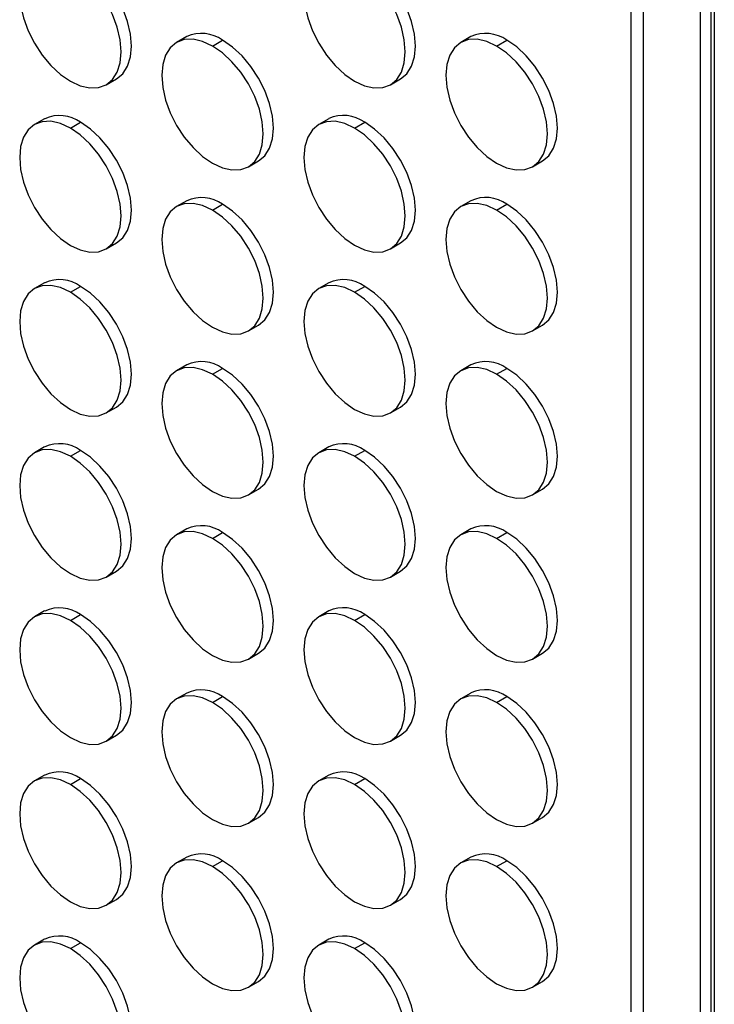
# Model space of a CAD drawing. Header units: millimetres. Extents: x 0 to 1956, y 0 to 1511.
# Tile 15 of 24: x 1748 to 1845, y 767 to 905. Entities that reach past the tile are written whole.
import ezdxf

# ---------------------------------------------------------------- set-up
doc = ezdxf.new("R2010")
doc.units = ezdxf.units.MM
doc.header["$LTSCALE"] = 7

msp = doc.modelspace()

# ---------------------------------------------------------------- linework, layer by layer
for p, q in [((1844.52, 1149.99), (1844.52, 634.73)), ((1845, 1150.27), (1845, 632.82)), ((1843.09, 635), (1843.09, 1149.16)), ((1835.11, 645.03), (1835.11, 1144.56)), ((1833.41, 646.3), (1833.41, 1143.57)), ((1771.48, 902.16), (1770.07, 901.34)), ((1775.07, 900.85), (1776.48, 901.67)), ((1811.08, 902.16), (1809.67, 901.35)), ((1814.67, 900.85), (1816.08, 901.67)), ((1760.27, 895.45), (1761.68, 896.27)), ((1799.87, 895.46), (1801.28, 896.27)), ((1751.68, 890.73), (1750.27, 889.91)), ((1791.28, 890.73), (1789.87, 889.91)), ((1755.27, 889.42), (1756.68, 890.23)), ((1794.87, 889.42), (1796.28, 890.24)), ((1780.07, 884.02), (1781.48, 884.84)), ((1819.67, 884.03), (1821.08, 884.84)), ((1771.48, 879.3), (1770.07, 878.48)), ((1775.07, 877.99), (1776.48, 878.8)), ((1811.08, 879.3), (1809.67, 878.48)), ((1814.67, 877.99), (1816.08, 878.81)), ((1760.27, 872.59), (1761.68, 873.41)), ((1799.87, 872.59), (1801.28, 873.41)), ((1751.68, 867.86), (1750.27, 867.05)), ((1755.27, 866.55), (1756.68, 867.37)), ((1791.28, 867.87), (1789.87, 867.05)), ((1794.87, 866.56), (1796.28, 867.37)), ((1780.07, 861.16), (1781.48, 861.98)), ((1819.67, 861.16), (1821.08, 861.98)), ((1771.48, 856.43), (1770.07, 855.62)), ((1811.08, 856.44), (1809.67, 855.62)), ((1775.07, 855.12), (1776.48, 855.94)), ((1814.67, 855.13), (1816.08, 855.94)), ((1760.27, 849.73), (1761.68, 850.54)), ((1799.87, 849.73), (1801.28, 850.55)), ((1751.68, 845), (1750.27, 844.18)), ((1755.27, 843.69), (1756.68, 844.51)), ((1791.28, 845), (1789.87, 844.19)), ((1794.87, 843.69), (1796.28, 844.51)), ((1780.07, 838.3), (1781.48, 839.11)), ((1819.67, 838.3), (1821.08, 839.12)), ((1771.48, 833.57), (1770.07, 832.75)), ((1775.07, 832.26), (1776.48, 833.08)), ((1811.08, 833.57), (1809.67, 832.76)), ((1814.67, 832.26), (1816.08, 833.08)), ((1760.27, 826.86), (1761.68, 827.68)), ((1799.87, 826.87), (1801.28, 827.68)), ((1751.68, 822.14), (1750.27, 821.32)), ((1791.28, 822.14), (1789.87, 821.33)), ((1755.27, 820.83), (1756.68, 821.64)), ((1794.87, 820.83), (1796.28, 821.65)), ((1780.07, 815.43), (1781.48, 816.25)), ((1819.67, 815.44), (1821.08, 816.25)), ((1771.48, 810.71), (1770.07, 809.89)), ((1775.07, 809.4), (1776.48, 810.21)), ((1811.08, 810.71), (1809.67, 809.9)), ((1814.67, 809.4), (1816.08, 810.22)), ((1760.27, 804), (1761.68, 804.82)), ((1799.87, 804), (1801.28, 804.82)), ((1751.68, 799.27), (1750.27, 798.46)), ((1755.27, 797.96), (1756.68, 798.78)), ((1791.28, 799.28), (1789.87, 798.46)), ((1794.87, 797.97), (1796.28, 798.78)), ((1780.07, 792.57), (1781.48, 793.39)), ((1819.67, 792.57), (1821.08, 793.39)), ((1771.48, 787.84), (1770.07, 787.03)), ((1811.08, 787.85), (1809.67, 787.03)), ((1775.07, 786.53), (1776.48, 787.35)), ((1814.67, 786.54), (1816.08, 787.35)), ((1760.27, 781.14), (1761.68, 781.95)), ((1799.87, 781.14), (1801.28, 781.96)), ((1751.68, 776.41), (1750.27, 775.6)), ((1755.27, 775.1), (1756.68, 775.92)), ((1791.28, 776.42), (1789.87, 775.6)), ((1794.87, 775.1), (1796.28, 775.92)), ((1780.07, 769.71), (1781.48, 770.52)), ((1819.67, 769.71), (1821.08, 770.53))]:
    msp.add_line(p, q)
at = {"flags": 128}
for points in [[(1755.27, 912.28), (1753.89, 912.92), (1752.56, 913.22), (1751.34, 913.17), (1750.27, 912.77), (1749.39, 912.04), (1748.74, 911.01), (1748.33, 909.71), (1748.2, 908.2), (1748.33, 906.52), (1748.74, 904.76), (1749.39, 902.97), (1750.27, 901.23), (1751.34, 899.59), (1752.56, 898.13), (1753.89, 896.9), (1755.27, 895.95)], [(1755.27, 895.95), (1756.65, 895.31), (1757.98, 895.01), (1759.2, 895.06), (1760.27, 895.45), (1761.15, 896.18), (1761.8, 897.22), (1762.21, 898.52), (1762.34, 900.03), (1762.21, 901.7), (1761.8, 903.47), (1761.15, 905.26), (1760.27, 907), (1759.2, 908.63), (1757.98, 910.1), (1756.65, 911.33), (1755.27, 912.28)], [(1761.68, 896.27), (1761.68, 896.27), (1762.56, 897), (1763.22, 898.03), (1763.62, 899.33), (1763.76, 900.85), (1763.62, 902.52), (1763.22, 904.28), (1762.56, 906.07), (1761.68, 907.82), (1760.61, 909.45), (1759.39, 910.91), (1758.06, 912.14), (1756.68, 913.1)], [(1794.87, 912.28), (1793.49, 912.92), (1792.16, 913.22), (1790.94, 913.17), (1789.87, 912.78), (1788.99, 912.05), (1788.34, 911.01), (1787.93, 909.71), (1787.8, 908.2), (1787.93, 906.53), (1788.34, 904.76), (1788.99, 902.97), (1789.87, 901.23), (1790.94, 899.6), (1792.16, 898.14), (1793.49, 896.9), (1794.87, 895.95)], [(1794.87, 895.95), (1796.25, 895.31), (1797.57, 895.01), (1798.8, 895.06), (1799.87, 895.46), (1800.75, 896.19), (1801.4, 897.22), (1801.8, 898.52), (1801.94, 900.04), (1801.8, 901.71), (1801.4, 903.47), (1800.75, 905.26), (1799.87, 907), (1798.8, 908.64), (1797.57, 910.1), (1796.25, 911.33), (1794.87, 912.28)], [(1801.28, 896.27), (1801.28, 896.27), (1802.16, 897), (1802.82, 898.04), (1803.22, 899.34), (1803.35, 900.85), (1803.22, 902.52), (1802.82, 904.29), (1802.16, 906.08), (1801.28, 907.82), (1800.21, 909.45), (1798.99, 910.92), (1797.66, 912.15), (1796.28, 913.1)], [(1775.07, 900.85), (1773.69, 901.49), (1772.36, 901.79), (1771.14, 901.74), (1770.07, 901.34), (1769.19, 900.61), (1768.54, 899.58), (1768.13, 898.28), (1768, 896.77), (1768.13, 895.09), (1768.54, 893.33), (1769.19, 891.54), (1770.07, 889.8), (1771.14, 888.16), (1772.36, 886.7), (1773.69, 885.47), (1775.07, 884.52)], [(1781.48, 884.84), (1781.48, 884.84), (1782.36, 885.57), (1783.02, 886.6), (1783.42, 887.9), (1783.55, 889.42), (1783.42, 891.09), (1783.02, 892.85), (1782.36, 894.64), (1781.48, 896.39), (1780.41, 898.02), (1779.19, 899.48), (1777.86, 900.71), (1776.48, 901.67)], [(1814.67, 900.85), (1813.29, 901.49), (1811.96, 901.79), (1810.74, 901.74), (1809.67, 901.35), (1808.79, 900.62), (1808.13, 899.58), (1807.73, 898.28), (1807.6, 896.77), (1807.73, 895.1), (1808.13, 893.33), (1808.79, 891.55), (1809.67, 889.8), (1810.74, 888.17), (1811.96, 886.71), (1813.29, 885.48), (1814.67, 884.52)], [(1821.08, 884.84), (1821.08, 884.84), (1821.96, 885.57), (1822.61, 886.61), (1823.02, 887.91), (1823.15, 889.42), (1823.02, 891.09), (1822.61, 892.86), (1821.96, 894.65), (1821.08, 896.39), (1820.01, 898.03), (1818.79, 899.49), (1817.46, 900.72), (1816.08, 901.67)], [(1775.07, 884.52), (1776.45, 883.88), (1777.78, 883.58), (1779, 883.63), (1780.07, 884.02), (1780.95, 884.75), (1781.6, 885.79), (1782, 887.09), (1782.14, 888.6), (1782, 890.27), (1781.6, 892.04), (1780.95, 893.83), (1780.07, 895.57), (1779, 897.21), (1777.78, 898.67), (1776.45, 899.9), (1775.07, 900.85)], [(1814.67, 884.52), (1816.05, 883.88), (1817.37, 883.58), (1818.6, 883.63), (1819.67, 884.03), (1820.55, 884.76), (1821.2, 885.79), (1821.6, 887.09), (1821.74, 888.61), (1821.6, 890.28), (1821.2, 892.04), (1820.55, 893.83), (1819.67, 895.57), (1818.6, 897.21), (1817.37, 898.67), (1816.05, 899.9), (1814.67, 900.85)], [(1755.27, 889.42), (1753.89, 890.06), (1752.56, 890.36), (1751.34, 890.31), (1750.27, 889.91), (1749.39, 889.18), (1748.74, 888.15), (1748.33, 886.85), (1748.2, 885.33), (1748.33, 883.66), (1748.74, 881.9), (1749.39, 880.11), (1750.27, 878.36), (1751.34, 876.73), (1752.56, 875.27), (1753.89, 874.04), (1755.27, 873.08)], [(1794.87, 889.42), (1793.49, 890.06), (1792.16, 890.36), (1790.94, 890.31), (1789.87, 889.91), (1788.99, 889.18), (1788.34, 888.15), (1787.93, 886.85), (1787.8, 885.34), (1787.93, 883.66), (1788.34, 881.9), (1788.99, 880.11), (1789.87, 878.37), (1790.94, 876.73), (1792.16, 875.27), (1793.49, 874.04), (1794.87, 873.09)], [(1755.27, 873.08), (1756.65, 872.45), (1757.98, 872.14), (1759.2, 872.19), (1760.27, 872.59), (1761.15, 873.32), (1761.8, 874.35), (1762.21, 875.65), (1762.34, 877.17), (1762.21, 878.84), (1761.8, 880.6), (1761.15, 882.39), (1760.27, 884.14), (1759.2, 885.77), (1757.98, 887.23), (1756.65, 888.46), (1755.27, 889.42)], [(1761.68, 873.41), (1761.68, 873.41), (1762.56, 874.14), (1763.22, 875.17), (1763.62, 876.47), (1763.76, 877.98), (1763.62, 879.66), (1763.22, 881.42), (1762.56, 883.21), (1761.68, 884.95), (1760.61, 886.59), (1759.39, 888.05), (1758.06, 889.28), (1756.68, 890.23)], [(1794.87, 873.09), (1796.25, 872.45), (1797.57, 872.15), (1798.8, 872.2), (1799.87, 872.59), (1800.75, 873.32), (1801.4, 874.36), (1801.8, 875.66), (1801.94, 877.17), (1801.8, 878.84), (1801.4, 880.61), (1800.75, 882.4), (1799.87, 884.14), (1798.8, 885.78), (1797.57, 887.24), (1796.25, 888.47), (1794.87, 889.42)], [(1801.28, 873.41), (1801.28, 873.41), (1802.16, 874.14), (1802.82, 875.17), (1803.22, 876.47), (1803.35, 877.99), (1803.22, 879.66), (1802.82, 881.42), (1802.16, 883.21), (1801.28, 884.96), (1800.21, 886.59), (1798.99, 888.05), (1797.66, 889.28), (1796.28, 890.24)], [(1775.07, 877.99), (1773.69, 878.63), (1772.36, 878.93), (1771.14, 878.88), (1770.07, 878.48), (1769.19, 877.75), (1768.54, 876.72), (1768.13, 875.42), (1768, 873.9), (1768.13, 872.23), (1768.54, 870.47), (1769.19, 868.68), (1770.07, 866.93), (1771.14, 865.3), (1772.36, 863.84), (1773.69, 862.61), (1775.07, 861.66)], [(1775.07, 861.66), (1776.45, 861.02), (1777.78, 860.71), (1779, 860.76), (1780.07, 861.16), (1780.95, 861.89), (1781.6, 862.92), (1782, 864.22), (1782.14, 865.74), (1782, 867.41), (1781.6, 869.17), (1780.95, 870.96), (1780.07, 872.71), (1779, 874.34), (1777.78, 875.8), (1776.45, 877.03), (1775.07, 877.99)], [(1781.48, 861.98), (1781.48, 861.98), (1782.36, 862.71), (1783.02, 863.74), (1783.42, 865.04), (1783.55, 866.55), (1783.42, 868.23), (1783.02, 869.99), (1782.36, 871.78), (1781.48, 873.52), (1780.41, 875.16), (1779.19, 876.62), (1777.86, 877.85), (1776.48, 878.8)], [(1814.67, 877.99), (1813.29, 878.63), (1811.96, 878.93), (1810.74, 878.88), (1809.67, 878.48), (1808.79, 877.75), (1808.13, 876.72), (1807.73, 875.42), (1807.6, 873.91), (1807.73, 872.23), (1808.13, 870.47), (1808.79, 868.68), (1809.67, 866.94), (1810.74, 865.3), (1811.96, 863.84), (1813.29, 862.61), (1814.67, 861.66)], [(1814.67, 861.66), (1816.05, 861.02), (1817.37, 860.72), (1818.6, 860.77), (1819.67, 861.16), (1820.55, 861.89), (1821.2, 862.93), (1821.6, 864.23), (1821.74, 865.74), (1821.6, 867.41), (1821.2, 869.18), (1820.55, 870.97), (1819.67, 872.71), (1818.6, 874.35), (1817.37, 875.81), (1816.05, 877.04), (1814.67, 877.99)], [(1821.08, 861.98), (1821.08, 861.98), (1821.96, 862.71), (1822.61, 863.74), (1823.02, 865.04), (1823.15, 866.56), (1823.02, 868.23), (1822.61, 869.99), (1821.96, 871.78), (1821.08, 873.53), (1820.01, 875.16), (1818.79, 876.62), (1817.46, 877.85), (1816.08, 878.81)], [(1755.27, 866.55), (1753.89, 867.19), (1752.56, 867.49), (1751.34, 867.44), (1750.27, 867.05), (1749.39, 866.32), (1748.74, 865.28), (1748.33, 863.98), (1748.2, 862.47), (1748.33, 860.8), (1748.74, 859.03), (1749.39, 857.24), (1750.27, 855.5), (1751.34, 853.87), (1752.56, 852.41), (1753.89, 851.17), (1755.27, 850.22)], [(1761.68, 850.54), (1761.68, 850.54), (1762.56, 851.27), (1763.22, 852.31), (1763.62, 853.61), (1763.76, 855.12), (1763.62, 856.79), (1763.22, 858.56), (1762.56, 860.35), (1761.68, 862.09), (1760.61, 863.72), (1759.39, 865.19), (1758.06, 866.42), (1756.68, 867.37)], [(1794.87, 866.56), (1793.49, 867.2), (1792.16, 867.5), (1790.94, 867.45), (1789.87, 867.05), (1788.99, 866.32), (1788.34, 865.29), (1787.93, 863.99), (1787.8, 862.47), (1787.93, 860.8), (1788.34, 859.04), (1788.99, 857.25), (1789.87, 855.5), (1790.94, 853.87), (1792.16, 852.41), (1793.49, 851.18), (1794.87, 850.23)], [(1801.28, 850.55), (1801.28, 850.55), (1802.16, 851.28), (1802.82, 852.31), (1803.22, 853.61), (1803.35, 855.13), (1803.22, 856.8), (1802.82, 858.56), (1802.16, 860.35), (1801.28, 862.09), (1800.21, 863.73), (1798.99, 865.19), (1797.66, 866.42), (1796.28, 867.37)], [(1755.27, 850.22), (1756.65, 849.58), (1757.98, 849.28), (1759.2, 849.33), (1760.27, 849.73), (1761.15, 850.46), (1761.8, 851.49), (1762.21, 852.79), (1762.34, 854.31), (1762.21, 855.98), (1761.8, 857.74), (1761.15, 859.53), (1760.27, 861.27), (1759.2, 862.91), (1757.98, 864.37), (1756.65, 865.6), (1755.27, 866.55)], [(1794.87, 850.23), (1796.25, 849.59), (1797.57, 849.28), (1798.8, 849.33), (1799.87, 849.73), (1800.75, 850.46), (1801.4, 851.49), (1801.8, 852.79), (1801.94, 854.31), (1801.8, 855.98), (1801.4, 857.74), (1800.75, 859.53), (1799.87, 861.28), (1798.8, 862.91), (1797.57, 864.37), (1796.25, 865.6), (1794.87, 866.56)], [(1775.07, 855.12), (1773.69, 855.76), (1772.36, 856.06), (1771.14, 856.01), (1770.07, 855.62), (1769.19, 854.89), (1768.54, 853.85), (1768.13, 852.55), (1768, 851.04), (1768.13, 849.37), (1768.54, 847.6), (1769.19, 845.82), (1770.07, 844.07), (1771.14, 842.44), (1772.36, 840.98), (1773.69, 839.75), (1775.07, 838.79)], [(1814.67, 855.13), (1813.29, 855.77), (1811.96, 856.07), (1810.74, 856.02), (1809.67, 855.62), (1808.79, 854.89), (1808.13, 853.86), (1807.73, 852.56), (1807.6, 851.04), (1807.73, 849.37), (1808.13, 847.61), (1808.79, 845.82), (1809.67, 844.07), (1810.74, 842.44), (1811.96, 840.98), (1813.29, 839.75), (1814.67, 838.8)], [(1775.07, 838.79), (1776.45, 838.15), (1777.78, 837.85), (1779, 837.9), (1780.07, 838.3), (1780.95, 839.03), (1781.6, 840.06), (1782, 841.36), (1782.14, 842.88), (1782, 844.55), (1781.6, 846.31), (1780.95, 848.1), (1780.07, 849.84), (1779, 851.48), (1777.78, 852.94), (1776.45, 854.17), (1775.07, 855.12)], [(1781.48, 839.11), (1781.48, 839.11), (1782.36, 839.84), (1783.02, 840.88), (1783.42, 842.18), (1783.55, 843.69), (1783.42, 845.36), (1783.02, 847.13), (1782.36, 848.92), (1781.48, 850.66), (1780.41, 852.3), (1779.19, 853.76), (1777.86, 854.99), (1776.48, 855.94)], [(1814.67, 838.8), (1816.05, 838.16), (1817.37, 837.86), (1818.6, 837.9), (1819.67, 838.3), (1820.55, 839.03), (1821.2, 840.07), (1821.6, 841.36), (1821.74, 842.88), (1821.6, 844.55), (1821.2, 846.31), (1820.55, 848.1), (1819.67, 849.85), (1818.6, 851.48), (1817.37, 852.94), (1816.05, 854.17), (1814.67, 855.13)], [(1821.08, 839.12), (1821.08, 839.12), (1821.96, 839.85), (1822.61, 840.88), (1823.02, 842.18), (1823.15, 843.7), (1823.02, 845.37), (1822.61, 847.13), (1821.96, 848.92), (1821.08, 850.66), (1820.01, 852.3), (1818.79, 853.76), (1817.46, 854.99), (1816.08, 855.94)], [(1755.27, 843.69), (1753.89, 844.33), (1752.56, 844.63), (1751.34, 844.58), (1750.27, 844.18), (1749.39, 843.45), (1748.74, 842.42), (1748.33, 841.12), (1748.2, 839.61), (1748.33, 837.93), (1748.74, 836.17), (1749.39, 834.38), (1750.27, 832.64), (1751.34, 831), (1752.56, 829.54), (1753.89, 828.31), (1755.27, 827.36)], [(1755.27, 827.36), (1756.65, 826.72), (1757.98, 826.42), (1759.2, 826.47), (1760.27, 826.86), (1761.15, 827.59), (1761.8, 828.63), (1762.21, 829.93), (1762.34, 831.44), (1762.21, 833.11), (1761.8, 834.88), (1761.15, 836.67), (1760.27, 838.41), (1759.2, 840.05), (1757.98, 841.51), (1756.65, 842.74), (1755.27, 843.69)], [(1761.68, 827.68), (1761.68, 827.68), (1762.56, 828.41), (1763.22, 829.44), (1763.62, 830.74), (1763.76, 832.26), (1763.62, 833.93), (1763.22, 835.69), (1762.56, 837.48), (1761.68, 839.23), (1760.61, 840.86), (1759.39, 842.32), (1758.06, 843.55), (1756.68, 844.51)], [(1794.87, 843.69), (1793.49, 844.33), (1792.16, 844.63), (1790.94, 844.58), (1789.87, 844.19), (1788.99, 843.46), (1788.34, 842.42), (1787.93, 841.12), (1787.8, 839.61), (1787.93, 837.94), (1788.34, 836.17), (1788.99, 834.39), (1789.87, 832.64), (1790.94, 831.01), (1792.16, 829.55), (1793.49, 828.32), (1794.87, 827.36)], [(1794.87, 827.36), (1796.25, 826.72), (1797.57, 826.42), (1798.8, 826.47), (1799.87, 826.87), (1800.75, 827.6), (1801.4, 828.63), (1801.8, 829.93), (1801.94, 831.45), (1801.8, 833.12), (1801.4, 834.88), (1800.75, 836.67), (1799.87, 838.42), (1798.8, 840.05), (1797.57, 841.51), (1796.25, 842.74), (1794.87, 843.69)], [(1801.28, 827.68), (1801.28, 827.68), (1802.16, 828.41), (1802.82, 829.45), (1803.22, 830.75), (1803.35, 832.26), (1803.22, 833.93), (1802.82, 835.7), (1802.16, 837.49), (1801.28, 839.23), (1800.21, 840.87), (1798.99, 842.33), (1797.66, 843.56), (1796.28, 844.51)], [(1775.07, 832.26), (1773.69, 832.9), (1772.36, 833.2), (1771.14, 833.15), (1770.07, 832.75), (1769.19, 832.02), (1768.54, 830.99), (1768.13, 829.69), (1768, 828.18), (1768.13, 826.5), (1768.54, 824.74), (1769.19, 822.95), (1770.07, 821.21), (1771.14, 819.57), (1772.36, 818.11), (1773.69, 816.88), (1775.07, 815.93)], [(1781.48, 816.25), (1781.48, 816.25), (1782.36, 816.98), (1783.02, 818.01), (1783.42, 819.31), (1783.55, 820.83), (1783.42, 822.5), (1783.02, 824.26), (1782.36, 826.05), (1781.48, 827.8), (1780.41, 829.43), (1779.19, 830.89), (1777.86, 832.12), (1776.48, 833.08)], [(1814.67, 832.26), (1813.29, 832.9), (1811.96, 833.2), (1810.74, 833.16), (1809.67, 832.76), (1808.79, 832.03), (1808.13, 830.99), (1807.73, 829.69), (1807.6, 828.18), (1807.73, 826.51), (1808.13, 824.74), (1808.79, 822.96), (1809.67, 821.21), (1810.74, 819.58), (1811.96, 818.12), (1813.29, 816.89), (1814.67, 815.93)], [(1821.08, 816.25), (1821.08, 816.25), (1821.96, 816.98), (1822.61, 818.02), (1823.02, 819.32), (1823.15, 820.83), (1823.02, 822.5), (1822.61, 824.27), (1821.96, 826.06), (1821.08, 827.8), (1820.01, 829.44), (1818.79, 830.9), (1817.46, 832.13), (1816.08, 833.08)], [(1775.07, 815.93), (1776.45, 815.29), (1777.78, 814.99), (1779, 815.04), (1780.07, 815.43), (1780.95, 816.16), (1781.6, 817.2), (1782, 818.5), (1782.14, 820.01), (1782, 821.68), (1781.6, 823.45), (1780.95, 825.24), (1780.07, 826.98), (1779, 828.62), (1777.78, 830.08), (1776.45, 831.31), (1775.07, 832.26)], [(1814.67, 815.93), (1816.05, 815.29), (1817.37, 814.99), (1818.6, 815.04), (1819.67, 815.44), (1820.55, 816.17), (1821.2, 817.2), (1821.6, 818.5), (1821.74, 820.02), (1821.6, 821.69), (1821.2, 823.45), (1820.55, 825.24), (1819.67, 826.99), (1818.6, 828.62), (1817.37, 830.08), (1816.05, 831.31), (1814.67, 832.26)], [(1755.27, 820.83), (1753.89, 821.47), (1752.56, 821.77), (1751.34, 821.72), (1750.27, 821.32), (1749.39, 820.59), (1748.74, 819.56), (1748.33, 818.26), (1748.2, 816.74), (1748.33, 815.07), (1748.74, 813.31), (1749.39, 811.52), (1750.27, 809.77), (1751.34, 808.14), (1752.56, 806.68), (1753.89, 805.45), (1755.27, 804.5)], [(1794.87, 820.83), (1793.49, 821.47), (1792.16, 821.77), (1790.94, 821.72), (1789.87, 821.32), (1788.99, 820.6), (1788.34, 819.56), (1787.93, 818.26), (1787.8, 816.75), (1787.93, 815.08), (1788.34, 813.31), (1788.99, 811.52), (1789.87, 809.78), (1790.94, 808.14), (1792.16, 806.68), (1793.49, 805.45), (1794.87, 804.5)], [(1755.27, 804.5), (1756.65, 803.86), (1757.98, 803.55), (1759.2, 803.6), (1760.27, 804), (1761.15, 804.73), (1761.8, 805.76), (1762.21, 807.06), (1762.34, 808.58), (1762.21, 810.25), (1761.8, 812.01), (1761.15, 813.8), (1760.27, 815.55), (1759.2, 817.18), (1757.98, 818.64), (1756.65, 819.87), (1755.27, 820.83)], [(1761.68, 804.82), (1761.68, 804.82), (1762.56, 805.55), (1763.22, 806.58), (1763.62, 807.88), (1763.76, 809.4), (1763.62, 811.07), (1763.22, 812.83), (1762.56, 814.62), (1761.68, 816.36), (1760.61, 818), (1759.39, 819.46), (1758.06, 820.69), (1756.68, 821.64)], [(1794.87, 804.5), (1796.25, 803.86), (1797.57, 803.56), (1798.8, 803.61), (1799.87, 804), (1800.75, 804.73), (1801.4, 805.77), (1801.8, 807.07), (1801.94, 808.58), (1801.8, 810.25), (1801.4, 812.02), (1800.75, 813.81), (1799.87, 815.55), (1798.8, 817.19), (1797.57, 818.65), (1796.25, 819.88), (1794.87, 820.83)], [(1801.28, 804.82), (1801.28, 804.82), (1802.16, 805.55), (1802.82, 806.58), (1803.22, 807.88), (1803.35, 809.4), (1803.22, 811.07), (1802.82, 812.83), (1802.16, 814.62), (1801.28, 816.37), (1800.21, 818), (1798.99, 819.46), (1797.66, 820.69), (1796.28, 821.65)], [(1775.07, 809.4), (1773.69, 810.04), (1772.36, 810.34), (1771.14, 810.29), (1770.07, 809.89), (1769.19, 809.16), (1768.54, 808.13), (1768.13, 806.83), (1768, 805.31), (1768.13, 803.64), (1768.54, 801.88), (1769.19, 800.09), (1770.07, 798.34), (1771.14, 796.71), (1772.36, 795.25), (1773.69, 794.02), (1775.07, 793.07)], [(1775.07, 793.07), (1776.45, 792.43), (1777.78, 792.13), (1779, 792.17), (1780.07, 792.57), (1780.95, 793.3), (1781.6, 794.34), (1782, 795.63), (1782.14, 797.15), (1782, 798.82), (1781.6, 800.58), (1780.95, 802.37), (1780.07, 804.12), (1779, 805.75), (1777.78, 807.21), (1776.45, 808.44), (1775.07, 809.4)], [(1781.48, 793.39), (1781.48, 793.39), (1782.36, 794.12), (1783.02, 795.15), (1783.42, 796.45), (1783.55, 797.97), (1783.42, 799.64), (1783.02, 801.4), (1782.36, 803.19), (1781.48, 804.93), (1780.41, 806.57), (1779.19, 808.03), (1777.86, 809.26), (1776.48, 810.21)], [(1814.67, 809.4), (1813.29, 810.04), (1811.96, 810.34), (1810.74, 810.29), (1809.67, 809.9), (1808.79, 809.17), (1808.13, 808.13), (1807.73, 806.83), (1807.6, 805.32), (1807.73, 803.65), (1808.13, 801.88), (1808.79, 800.09), (1809.67, 798.35), (1810.74, 796.71), (1811.96, 795.25), (1813.29, 794.02), (1814.67, 793.07)], [(1814.67, 793.07), (1816.05, 792.43), (1817.37, 792.13), (1818.6, 792.18), (1819.67, 792.57), (1820.55, 793.3), (1821.2, 794.34), (1821.6, 795.64), (1821.74, 797.15), (1821.6, 798.82), (1821.2, 800.59), (1820.55, 802.38), (1819.67, 804.12), (1818.6, 805.76), (1817.37, 807.22), (1816.05, 808.45), (1814.67, 809.4)], [(1821.08, 793.39), (1821.08, 793.39), (1821.96, 794.12), (1822.61, 795.16), (1823.02, 796.45), (1823.15, 797.97), (1823.02, 799.64), (1822.61, 801.4), (1821.96, 803.19), (1821.08, 804.94), (1820.01, 806.57), (1818.79, 808.03), (1817.46, 809.26), (1816.08, 810.22)], [(1755.27, 797.96), (1753.89, 798.6), (1752.56, 798.9), (1751.34, 798.85), (1750.27, 798.46), (1749.39, 797.73), (1748.74, 796.69), (1748.33, 795.39), (1748.2, 793.88), (1748.33, 792.21), (1748.74, 790.44), (1749.39, 788.66), (1750.27, 786.91), (1751.34, 785.28), (1752.56, 783.82), (1753.89, 782.59), (1755.27, 781.63)], [(1761.68, 781.95), (1761.68, 781.95), (1762.56, 782.68), (1763.22, 783.72), (1763.62, 785.02), (1763.76, 786.53), (1763.62, 788.2), (1763.22, 789.97), (1762.56, 791.76), (1761.68, 793.5), (1760.61, 795.14), (1759.39, 796.6), (1758.06, 797.83), (1756.68, 798.78)], [(1794.87, 797.97), (1793.49, 798.61), (1792.16, 798.91), (1790.94, 798.86), (1789.87, 798.46), (1788.99, 797.73), (1788.34, 796.7), (1787.93, 795.4), (1787.8, 793.88), (1787.93, 792.21), (1788.34, 790.45), (1788.99, 788.66), (1789.87, 786.91), (1790.94, 785.28), (1792.16, 783.82), (1793.49, 782.59), (1794.87, 781.64)], [(1801.28, 781.96), (1801.28, 781.96), (1802.16, 782.69), (1802.82, 783.72), (1803.22, 785.02), (1803.35, 786.54), (1803.22, 788.21), (1802.82, 789.97), (1802.16, 791.76), (1801.28, 793.51), (1800.21, 795.14), (1798.99, 796.6), (1797.66, 797.83), (1796.28, 798.78)], [(1755.27, 781.63), (1756.65, 780.99), (1757.98, 780.69), (1759.2, 780.74), (1760.27, 781.14), (1761.15, 781.87), (1761.8, 782.9), (1762.21, 784.2), (1762.34, 785.72), (1762.21, 787.39), (1761.8, 789.15), (1761.15, 790.94), (1760.27, 792.69), (1759.2, 794.32), (1757.98, 795.78), (1756.65, 797.01), (1755.27, 797.96)], [(1794.87, 781.64), (1796.25, 781), (1797.57, 780.7), (1798.8, 780.74), (1799.87, 781.14), (1800.75, 781.87), (1801.4, 782.91), (1801.8, 784.2), (1801.94, 785.72), (1801.8, 787.39), (1801.4, 789.15), (1800.75, 790.94), (1799.87, 792.69), (1798.8, 794.32), (1797.57, 795.78), (1796.25, 797.01), (1794.87, 797.97)], [(1775.07, 786.53), (1773.69, 787.17), (1772.36, 787.47), (1771.14, 787.43), (1770.07, 787.03), (1769.19, 786.3), (1768.54, 785.26), (1768.13, 783.96), (1768, 782.45), (1768.13, 780.78), (1768.54, 779.01), (1769.19, 777.23), (1770.07, 775.48), (1771.14, 773.85), (1772.36, 772.39), (1773.69, 771.16), (1775.07, 770.2)], [(1814.67, 786.54), (1813.29, 787.18), (1811.96, 787.48), (1810.74, 787.43), (1809.67, 787.03), (1808.79, 786.3), (1808.13, 785.27), (1807.73, 783.97), (1807.6, 782.45), (1807.73, 780.78), (1808.13, 779.02), (1808.79, 777.23), (1809.67, 775.48), (1810.74, 773.85), (1811.96, 772.39), (1813.29, 771.16), (1814.67, 770.21)], [(1775.07, 770.2), (1776.45, 769.56), (1777.78, 769.26), (1779, 769.31), (1780.07, 769.71), (1780.95, 770.44), (1781.6, 771.47), (1782, 772.77), (1782.14, 774.29), (1782, 775.96), (1781.6, 777.72), (1780.95, 779.51), (1780.07, 781.26), (1779, 782.89), (1777.78, 784.35), (1776.45, 785.58), (1775.07, 786.53)], [(1781.48, 770.52), (1781.48, 770.52), (1782.36, 771.25), (1783.02, 772.29), (1783.42, 773.59), (1783.55, 775.1), (1783.42, 776.77), (1783.02, 778.54), (1782.36, 780.33), (1781.48, 782.07), (1780.41, 783.71), (1779.19, 785.17), (1777.86, 786.4), (1776.48, 787.35)], [(1814.67, 770.21), (1816.05, 769.57), (1817.37, 769.27), (1818.6, 769.31), (1819.67, 769.71), (1820.55, 770.44), (1821.2, 771.48), (1821.6, 772.78), (1821.74, 774.29), (1821.6, 775.96), (1821.2, 777.73), (1820.55, 779.51), (1819.67, 781.26), (1818.6, 782.89), (1817.37, 784.35), (1816.05, 785.58), (1814.67, 786.54)], [(1821.08, 770.53), (1821.08, 770.53), (1821.96, 771.26), (1822.61, 772.29), (1823.02, 773.59), (1823.15, 775.11), (1823.02, 776.78), (1822.61, 778.54), (1821.96, 780.33), (1821.08, 782.08), (1820.01, 783.71), (1818.79, 785.17), (1817.46, 786.4), (1816.08, 787.35)], [(1755.27, 775.1), (1753.89, 775.74), (1752.56, 776.04), (1751.34, 775.99), (1750.27, 775.59), (1749.39, 774.87), (1748.74, 773.83), (1748.33, 772.53), (1748.2, 771.02), (1748.33, 769.35), (1748.74, 767.58), (1749.39, 765.79), (1750.27, 764.05), (1751.34, 762.41), (1752.56, 760.95), (1753.89, 759.72), (1755.27, 758.77)], [(1755.27, 758.77), (1756.65, 758.13), (1757.98, 757.83), (1759.2, 757.88), (1760.27, 758.27), (1761.15, 759), (1761.8, 760.04), (1762.21, 761.34), (1762.34, 762.85), (1762.21, 764.52), (1761.8, 766.29), (1761.15, 768.08), (1760.27, 769.82), (1759.2, 771.46), (1757.98, 772.92), (1756.65, 774.15), (1755.27, 775.1)], [(1761.68, 759.09), (1761.68, 759.09), (1762.56, 759.82), (1763.22, 760.85), (1763.62, 762.15), (1763.76, 763.67), (1763.62, 765.34), (1763.22, 767.1), (1762.56, 768.89), (1761.68, 770.64), (1760.61, 772.27), (1759.39, 773.73), (1758.06, 774.96), (1756.68, 775.92)], [(1794.87, 775.1), (1793.49, 775.74), (1792.16, 776.04), (1790.94, 776), (1789.87, 775.6), (1788.99, 774.87), (1788.34, 773.83), (1787.93, 772.53), (1787.8, 771.02), (1787.93, 769.35), (1788.34, 767.58), (1788.99, 765.8), (1789.87, 764.05), (1790.94, 762.42), (1792.16, 760.96), (1793.49, 759.73), (1794.87, 758.77)], [(1794.87, 758.77), (1796.25, 758.13), (1797.57, 757.83), (1798.8, 757.88), (1799.87, 758.28), (1800.75, 759.01), (1801.4, 760.04), (1801.8, 761.34), (1801.94, 762.86), (1801.8, 764.53), (1801.4, 766.29), (1800.75, 768.08), (1799.87, 769.83), (1798.8, 771.46), (1797.57, 772.92), (1796.25, 774.15), (1794.87, 775.1)], [(1801.28, 759.09), (1801.28, 759.09), (1802.16, 759.82), (1802.82, 760.86), (1803.22, 762.16), (1803.35, 763.67), (1803.22, 765.34), (1802.82, 767.11), (1802.16, 768.9), (1801.28, 770.64), (1800.21, 772.28), (1798.99, 773.74), (1797.66, 774.97), (1796.28, 775.92)]]:
    msp.add_lwpolyline(points, dxfattribs=at)
for centre in [(1773.55, 897.58), (1813.15, 897.58), (1753.76, 886.14), (1793.35, 886.15), (1773.55, 874.71), (1813.15, 874.72), (1753.76, 863.28), (1793.35, 863.28), (1773.55, 851.85), (1813.15, 851.85), (1753.76, 840.42), (1793.35, 840.42), (1773.55, 828.99), (1813.15, 828.99), (1753.76, 817.55), (1793.35, 817.56), (1773.55, 806.12), (1813.15, 806.13), (1753.76, 794.69), (1793.35, 794.69), (1773.55, 783.26), (1813.15, 783.26), (1753.76, 771.83), (1793.35, 771.83)]:
    msp.add_arc(centre, 5.03, 54.3824, 114.3071)

doc.saveas('drawing.dxf')
